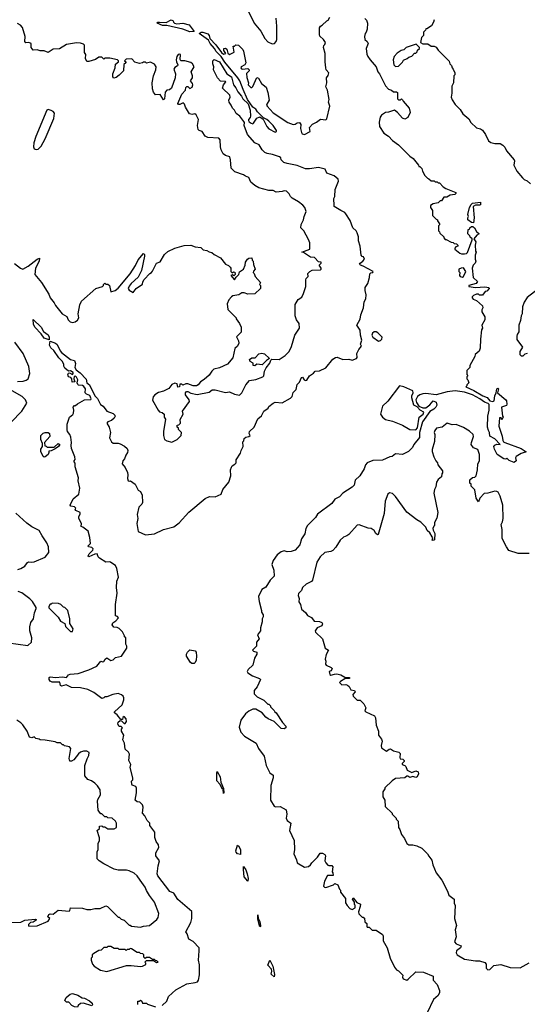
# Model space of a CAD drawing. Extents: x 2386423 to 2568864, y 578392 to 761999.
# Tile 165 of 256: x 2466574 to 2471586, y 646988 to 656710. Entities that reach past the tile are written whole.
import ezdxf

# ---------------------------------------------------------------- set-up
doc = ezdxf.new("R2010")
doc.units = 0

msp = doc.modelspace()

# ---------------------------------------------------------------- linework, layer by layer
at = {"layer": '0CON05XD'}
for points in [[(2468800, 656855), (2468890, 656675), (2468953.3, 656595), (2468995, 656522.5), (2469025, 656492.5), (2469065, 656472.5), (2469090, 656475), (2469107, 656493), (2469112.5, 656515), (2469113.3, 656645), (2469106.7, 656725)], [(2468255, 656591.1), (2468185, 656617.1), (2468025, 656653.9), (2467985, 656653.8), (2467931.2, 656675), (2467936.1, 656683.9), (2467953.3, 656686.7), (2468018.7, 656681.3), (2468068.3, 656708.3), (2468089.3, 656699.3), (2468092.5, 656685), (2468102.5, 656675), (2468125, 656667.5), (2468185, 656674.4), (2468247.9, 656657.9), (2468295, 656593.8), (2468255, 656591.1)], [(2468815, 656137.5), (2468832.5, 656085), (2468830, 656065), (2468855, 656040), (2468865, 656040), (2468875, 656050), (2468915, 656140), (2468933, 656133), (2468959.7, 656079.7), (2469006.7, 656045), (2469025, 655990), (2469038, 655915), (2469012.5, 655875), (2469010, 655865), (2469016.7, 655855), (2469075, 655790), (2469222.5, 655695), (2469275, 655676.2), (2469295, 655676.7), (2469315, 655690), (2469335, 655693.3), (2469348.8, 655675), (2469346, 655635), (2469355, 655597.5), (2469364.2, 655584.2), (2469385, 655575.8), (2469443.3, 655605), (2469436.7, 655645), (2469465, 655676.7), (2469505, 655696.7), (2469543.6, 655726.4), (2469595, 655722.5), (2469605, 655730), (2469636.7, 655855), (2469623.3, 655895), (2469628.3, 655921.7), (2469614, 656015), (2469596.1, 656046.1), (2469605.8, 656085), (2469603.8, 656135), (2469620.7, 656159.3), (2469627.5, 656185), (2469600, 656215), (2469595.8, 656235.8), (2469588.8, 656295), (2469588.8, 656375), (2469573.3, 656435), (2469576.7, 656455), (2469587.5, 656465), (2469592.5, 656485), (2469572.5, 656515), (2469538.3, 656548.3), (2469533.3, 656565), (2469535, 656630), (2469545, 656647.5), (2469560, 656655), (2469605, 656700), (2469620, 656705), (2469637.5, 656735)], [(2469983, 656723), (2469997.5, 656705), (2470006.7, 656675), (2470003.3, 656615), (2469993.6, 656586.4), (2469983.3, 656575), (2469976.7, 656545), (2469982.5, 656515), (2470005, 656493.3), (2470014, 656475), (2469996.2, 656425), (2470000.7, 656370.7), (2470010, 656345), (2470032.7, 656312.7), (2470094, 656245), (2470111.2, 656195), (2470127.5, 656175), (2470151.5, 656121.5), (2470187.1, 656057.1), (2470214.4, 656024.4), (2470245, 656013.3), (2470265, 655997.5), (2470295, 655997.5), (2470305, 655990), (2470305, 655930), (2470315, 655920), (2470335, 655920), (2470345, 655930), (2470355, 655920), (2470360, 655905), (2470418.8, 655835), (2470430, 655795), (2470405, 655742.5), (2470375, 655726.7), (2470355, 655736.7), (2470305, 655792.5), (2470275, 655816.7), (2470215, 655796.7), (2470185, 655793.3), (2470145, 655766), (2470132.4, 655747.6), (2470123, 655697), (2470125.8, 655655), (2470170.3, 655590.3), (2470215, 655559.2), (2470255, 655517.5), (2470315.6, 655475.6), (2470425, 655362.5), (2470459.3, 655339.3), (2470510, 655275), (2470515, 655260), (2470525, 655260), (2470545, 655240), (2470550, 655215), (2470573, 655173), (2470600, 655145), (2470615, 655140), (2470635, 655120), (2470665, 655120), (2470675, 655110), (2470695, 655110), (2470705, 655100), (2470718.3, 655098.3), (2470755, 655060), (2470783, 655043), (2470880, 655005), (2470880, 654995), (2470870, 654985), (2470823, 654977), (2470791.7, 654958.3), (2470763, 654957), (2470738.3, 654921.7), (2470725, 654920), (2470705, 654900), (2470655, 654890), (2470630, 654875), (2470630, 654855), (2470650, 654825), (2470650, 654775), (2470685, 654740), (2470700, 654735), (2470700, 654725), (2470720, 654695), (2470720, 654685), (2470710, 654675), (2470710, 654625), (2470720, 654615), (2470721.7, 654601.7), (2470760, 654565), (2470760, 654555), (2470775, 654540), (2470785, 654540), (2470833, 654513), (2470855, 654510), (2470865, 654500), (2470888.3, 654498.3), (2470900, 654485), (2470900, 654475), (2470881.7, 654468.3), (2470870, 654455), (2470870, 654445), (2470920, 654405), (2470935, 654397.5), (2470965, 654397.5), (2470985, 654400), (2470995, 654410), (2471042.5, 654535), (2471040, 654545), (2471021.7, 654561.7), (2471020, 654575), (2471000, 654595), (2471001.7, 654638.3), (2471015, 654640), (2471020, 654655), (2471033.8, 654666.2), (2471047.7, 654667.7), (2471063.8, 654655), (2471085, 654617.5), (2471110, 654595), (2471087, 654583), (2471057.5, 654545), (2471077.5, 654515), (2471070, 654485), (2471073.3, 654425), (2471080, 654415), (2471070, 654385), (2471070, 654345), (2471077.5, 654325), (2471070, 654305), (2471052.5, 654285), (2471042.5, 654255), (2471052.5, 654165), (2471093.3, 654125), (2471082.5, 654105), (2471010, 654085), (2471010, 654075), (2471075, 654064), (2471165, 654071.2), (2471207.5, 654065), (2471210, 654055), (2471185, 654030), (2471170, 654025), (2471145, 653990), (2471115, 653990), (2471105, 654000), (2471085, 654000), (2471053, 653987), (2471040, 653975), (2471040, 653965), (2471050.7, 653950.7), (2471085, 653937.5), (2471143.3, 653885), (2471147.5, 653865), (2471137.5, 653845), (2471137.5, 653825), (2471166.4, 653776.4), (2471166.4, 653746.4), (2471137.5, 653695), (2471142.5, 653665), (2471133.6, 653646.4), (2471123.3, 653555), (2471121.2, 653465), (2471111.7, 653438.3), (2471072.5, 653405), (2471067.5, 653385), (2471020, 653295), (2471020, 653275), (2470990, 653245), (2470990, 653205), (2471000, 653195), (2470990, 653185), (2470990, 653165), (2471000, 653155), (2471010, 653125), (2470990, 653105), (2470990, 653095), (2470980, 653085), (2471058, 653048), (2471146.2, 652995), (2471190.9, 652980.9), (2471215, 652945.8), (2471245, 652941.2), (2471257.5, 652945), (2471264, 652995), (2471280, 653025), (2471284, 653065), (2471295, 653072.5), (2471302.5, 653065), (2471290, 653025), (2471372.5, 652955), (2471380, 652945), (2471382.5, 652915), (2471380, 652900), (2471330, 652885), (2471340, 652795), (2471347.5, 652785), (2471335, 652760), (2471328.3, 652778.3), (2471312.5, 652777.5), (2471306, 652695), (2471338.2, 652598.2), (2471344.6, 652554.6), (2471351.5, 652541.5), (2471364.4, 652534.4), (2471526.4, 652476.4), (2471576, 652444), (2471525, 652427.1), (2471474.5, 652395.5), (2471470.8, 652385), (2471476.7, 652355), (2471455, 652336), (2471407.7, 652357.7), (2471385, 652380), (2471375, 652370), (2471355, 652372.5), (2471288.8, 652415), (2471260.5, 652470.5), (2471256.7, 652495), (2471265, 652507.5), (2471285, 652517.5), (2471317.5, 652515), (2471265, 652572.5), (2471217, 652597), (2471213.8, 652635), (2471201.2, 652655), (2471194, 652685), (2471196.1, 652793.9), (2471208, 652855), (2471208.9, 652908.9), (2471199.8, 652919.8), (2471161.9, 652931.9), (2471118.6, 652965), (2471045.3, 653005.3), (2470965, 653030.6), (2470875, 653045.3), (2470794.3, 653035.7), (2470685, 653006.1), (2470585, 653019.2), (2470555, 653016.9), (2470525, 653005.7), (2470500.4, 652989.6), (2470486.5, 652955), (2470491.1, 652931.1), (2470515.5, 652895.5), (2470555, 652878.8), (2470585, 652877.5), (2470625, 652907.5), (2470655, 652947.5), (2470687.5, 652935), (2470692.5, 652905), (2470682.5, 652885), (2470662.5, 652865), (2470625, 652840), (2470550.4, 652739.6), (2470521.4, 652635), (2470520, 652585), (2470466.2, 652513.8), (2470451.5, 652485), (2470414, 652445), (2470355, 652416), (2470285, 652423.3), (2470251.7, 652398.3), (2470230, 652395), (2470155, 652360.6), (2470062.2, 652357.8), (2470005, 652335.6), (2469988.9, 652315), (2469974.4, 652275), (2469932.5, 652205), (2469885.8, 652164.2), (2469876.4, 652113.6), (2469858, 652095), (2469765.7, 652034.3)], [(2470665, 656710), (2470660, 656685), (2470639.3, 656650.7), (2470595, 656620), (2470585, 656620), (2470580, 656605), (2470560, 656585), (2470560, 656555), (2470540, 656535), (2470530, 656485), (2470555, 656470), (2470605, 656470), (2470635, 656450), (2470665, 656450), (2470685, 656437.5), (2470705, 656410), (2470815, 656300), (2470820, 656275), (2470837, 656257), (2470843, 656233), (2470855, 656220), (2470870, 656185), (2470870, 656165), (2470860, 656155), (2470857.5, 656085), (2470840, 656055), (2470840, 655985), (2470832.5, 655945), (2470845, 655920), (2470873.6, 655873.6), (2470923, 655823), (2470950.7, 655780.7), (2471009.3, 655729.3), (2471027.5, 655695), (2471085, 655643.3), (2471125, 655632.5), (2471145, 655620), (2471174, 655575), (2471202.1, 655512.1), (2471225, 655495.7), (2471265, 655488), (2471316.4, 655486.4), (2471345, 655470), (2471365, 655450), (2471380, 655415), (2471457, 655327), (2471460, 655315), (2471452.5, 655275), (2471483.9, 655213.9), (2471537, 655147), (2471555, 655132.5), (2471585, 655117.5), (2471618.3, 655088.3)], [(2468556.2, 655455), (2468553, 655523), (2468539.3, 655539.3), (2468430, 655545), (2468405, 655560), (2468376.4, 655606.4), (2468345, 655616.7), (2468336.7, 655625), (2468328.8, 655665), (2468340, 655725), (2468315, 655770), (2468301.7, 655781.7), (2468275, 655772.5), (2468250.7, 655780.7), (2468210, 655845), (2468200, 655875), (2468187.5, 655887.5), (2468155, 655872.5), (2468143, 655873), (2468133.6, 655883.6), (2468173.3, 655975), (2468210, 656015), (2468215, 656040), (2468225, 656050), (2468235, 656050), (2468255, 656030), (2468276.7, 656045), (2468282.5, 656065), (2468279.3, 656079.3), (2468260, 656105), (2468280, 656135), (2468280, 656155), (2468267.5, 656195), (2468297.5, 656245), (2468280, 656275), (2468265, 656287.5), (2468205, 656303.3), (2468165, 656302.5), (2468158.3, 656318.3), (2468161.2, 656365), (2468149.4, 656369.4), (2468138, 656365), (2468124.7, 656345), (2468117.3, 656315), (2468120.6, 656295), (2468136.7, 656265), (2468132.5, 656255), (2468105, 656239.2), (2468095, 656220), (2468113.3, 656175), (2468110, 656135), (2468073.3, 656035), (2468053.6, 656016.4), (2468025, 656012.5), (2468010, 655995), (2468005, 655930), (2467995, 655920), (2467961.7, 655971.7), (2467915, 655967.5), (2467893.2, 655993.2), (2467883.9, 656026.1), (2467882, 656085), (2467896.2, 656155), (2467917.5, 656215), (2467920, 656245), (2467905, 656270), (2467865, 656290), (2467825, 656280), (2467815, 656290), (2467795, 656290), (2467787, 656283), (2467755, 656277.5), (2467711.7, 656291.7), (2467681.7, 656321.7), (2467625, 656320), (2467610, 656305), (2467620, 656295), (2467620, 656285), (2467603, 656267), (2467597.5, 656205), (2467556.4, 656163.6), (2467525, 656140), (2467503, 656133), (2467492.5, 656145), (2467493.3, 656175), (2467517.5, 656235), (2467518.3, 656271.7), (2467550, 656295), (2467550, 656305), (2467540, 656315), (2467465, 656330), (2467415, 656330), (2467405, 656320), (2467385, 656340), (2467355, 656340), (2467321.7, 656318.3), (2467255, 656296.7), (2467235, 656297.5), (2467223.3, 656325), (2467227.5, 656365), (2467212.5, 656385), (2467212.5, 656457.5), (2467205, 656468.8), (2467175, 656478), (2467135, 656480), (2467035, 656463.3), (2466965, 656423.3), (2466905, 656420), (2466855, 656387.5), (2466815, 656402.5), (2466777, 656403), (2466745, 656412.5), (2466705, 656410), (2466687.5, 656435), (2466687.5, 656475), (2466665, 656483.3), (2466635, 656480), (2466623, 656493), (2466626.7, 656545), (2466601.7, 656631.7), (2466582.5, 656655), (2466551.2, 656671.2)], [(2467672.5, 649355), (2467650, 649395), (2467656.4, 649456.4), (2467646.4, 649476.4), (2467616.4, 649506.4), (2467607, 649567), (2467590.7, 649600.7), (2467602.5, 649645), (2467580, 649685), (2467580, 649705), (2467587.5, 649717.5), (2467575, 649730), (2467555, 649730), (2467543.3, 649755), (2467547.5, 649775), (2467565, 649790), (2467578.3, 649788.3), (2467605, 649760), (2467615, 649760), (2467629.3, 649780.7), (2467626.4, 649806.4), (2467605, 649830), (2467591.7, 649818.3), (2467588.3, 649801.7), (2467571.7, 649801.7), (2467537.5, 649845), (2467510, 649865), (2467510, 649875), (2467586.7, 649945), (2467602.5, 649995), (2467602.5, 650015), (2467595, 650030), (2467580, 650045), (2467545, 650056.7), (2467493.6, 650046.4), (2467435, 650022.5), (2467415, 650022.5), (2467405, 650012.5), (2467385, 650007.5), (2467307, 650067), (2467245, 650097.5), (2467173.9, 650113.9), (2467085, 650116.7), (2467033, 650143), (2466985, 650130), (2466977.5, 650135), (2466970, 650170), (2466895, 650167.5), (2466875, 650177.5), (2466864, 650194), (2466864, 650215), (2466875, 650221.4), (2466925.8, 650215.8), (2466995, 650220.6), (2467035, 650213.3), (2467055, 650240), (2467072, 650248), (2467150, 650255), (2467255, 650290), (2467335, 650326.7), (2467375, 650377.5), (2467395, 650370), (2467405, 650372.5), (2467417.5, 650395), (2467435, 650410), (2467475, 650382.5), (2467495, 650390), (2467518.3, 650411.7), (2467580, 650425), (2467630, 650505), (2467630, 650525), (2467620, 650545), (2467620, 650605), (2467610, 650615), (2467610, 650625), (2467587.5, 650665), (2467555, 650697.5), (2467537, 650707), (2467501.7, 650711.7), (2467487.5, 650735), (2467493.3, 650755), (2467522.5, 650775), (2467550, 650805), (2467538.3, 650818.3), (2467520, 650825), (2467521.2, 650935), (2467536.4, 651046.4), (2467528, 651105), (2467533.3, 651165), (2467549.2, 651205), (2467532.3, 651292.3), (2467519.3, 651319.3), (2467475, 651351.2), (2467465, 651356), (2467423.4, 651353.4), (2467362.1, 651392.1), (2467350, 651405), (2467340, 651435), (2467315, 651431.2), (2467255, 651407.5), (2467251.2, 651415), (2467260, 651435), (2467296.8, 651473.2), (2467300, 651485), (2467285, 651500), (2467253.3, 651505), (2467250, 651515), (2467273, 651537), (2467266, 651596), (2467249.3, 651659.3), (2467198.3, 651698.3), (2467180, 651705), (2467182.5, 651735), (2467157.5, 651785), (2467157.5, 651805), (2467171.7, 651828.3), (2467170, 651845), (2467127.5, 651865), (2467120, 651875), (2467127, 651887), (2467115, 651900), (2467080, 651905), (2467072.5, 651915), (2467102.7, 651977.3), (2467156.7, 652025), (2467167.5, 652085), (2467152, 652155), (2467153.8, 652185), (2467120, 652295), (2467121.7, 652331.7), (2467110, 652345), (2467110, 652355), (2467121.7, 652368.3), (2467118.8, 652395), (2467084.2, 652475), (2467080.8, 652505), (2467086, 652535), (2467078.3, 652588.3), (2467070, 652615), (2467046.7, 652645), (2467041.7, 652661.7), (2467043.6, 652716.4), (2467063.9, 652786.1), (2467099.3, 652810.7), (2467106.4, 652823.6), (2467107.5, 652855), (2467100, 652885), (2467115, 652900), (2467125, 652900), (2467143, 652917), (2467215, 652957.5), (2467275, 652960), (2467280, 652965), (2467265, 653000), (2467232.5, 653012.5), (2467221.2, 653025), (2467222.2, 653065), (2467208.4, 653088.4), (2467195, 653098.5), (2467155, 653100), (2467147.5, 653107.5), (2467142.5, 653125), (2467149.2, 653155), (2467135, 653178.8), (2467125, 653190), (2467111.7, 653188.3), (2467107.5, 653165), (2467117, 653133), (2467091.7, 653131.7), (2467090, 653165), (2467077, 653177), (2467055, 653182.5), (2467050, 653205), (2467055, 653220), (2467065, 653222.5), (2467095, 653207.5), (2467102.5, 653215), (2467100, 653225), (2467075, 653242.5), (2467055, 653240), (2467020.7, 653270.7), (2467008.3, 653288.3), (2467010, 653305), (2466996, 653335), (2466960.8, 653370.8), (2466911.2, 653445), (2466880.7, 653470.7), (2466868.6, 653495), (2466873, 653537), (2466927.5, 653517.5), (2466942.6, 653502.6), (2466971.8, 653441.8), (2466987.1, 653425), (2467075, 653355.8), (2467114.1, 653344.1), (2467124.4, 653315), (2467119.4, 653275), (2467131.8, 653251.8), (2467172.2, 653222.2), (2467229.2, 653159.2), (2467236.7, 653125), (2467263.6, 653103.6), (2467314.3, 652994.3), (2467340.6, 652970.6), (2467371.7, 652911.7), (2467397.5, 652895), (2467433.9, 652843.9), (2467495, 652820), (2467512.5, 652805), (2467517.5, 652795), (2467507.5, 652775), (2467478.8, 652751.2), (2467442.4, 652737.6), (2467435, 652727.5), (2467456.1, 652686.1), (2467470, 652635), (2467461.7, 652581.7), (2467480.7, 652540.7), (2467495, 652530), (2467545, 652530), (2467565, 652523.3), (2467609.8, 652499.8), (2467635.6, 652475), (2467641.5, 652455), (2467636.5, 652435), (2467620, 652410), (2467607.5, 652372.5), (2467593.3, 652355), (2467586.7, 652325), (2467615, 652286.7), (2467638, 652238), (2467642.5, 652215), (2467638.3, 652178.3), (2467645, 652157.5), (2467655, 652152.5), (2467667, 652157), (2467713, 652123), (2467742.5, 652065), (2467765, 652050), (2467782.5, 652015), (2467787, 651943), (2467780, 651925), (2467750, 651895), (2467734.4, 651825), (2467740.8, 651785), (2467728.6, 651735), (2467742.5, 651655), (2467815, 651623.8), (2467905, 651632.5), (2467995, 651677.5), (2468095, 651702.5), (2468149.3, 651740.7), (2468242.3, 651847.7), (2468406.4, 651983.6), (2468447, 652003), (2468505, 652000), (2468564, 652026), (2468579.3, 652070.7), (2468640, 652145), (2468657.5, 652205), (2468656.7, 652265), (2468665, 652290), (2468672.5, 652305), (2468699.3, 652320.7), (2468710, 652335), (2468710, 652365), (2468755, 652430), (2468760, 652455), (2468780, 652495), (2468778.3, 652541.7), (2468787, 652553), (2468790, 652575), (2468805, 652587.5), (2468837, 652593), (2468850, 652605), (2468840, 652625), (2468842.5, 652645), (2468890, 652685), (2468925, 652770), (2468960, 652800), (2468984.1, 652845.9), (2469026.4, 652873.6), (2469035, 652890), (2469075, 652922.5), (2469095, 652932.5), (2469165, 652926.7), (2469248.3, 652971.7), (2469265, 652990), (2469275, 653030), (2469305, 653060), (2469313, 653107), (2469335, 653130), (2469355, 653177.5), (2469365, 653180), (2469383, 653153), (2469395, 653147.5), (2469408.3, 653151.7), (2469436.1, 653193.9), (2469475, 653220), (2469490.7, 653239.3), (2469535, 653243.3), (2469595, 653272.5), (2469665, 653357.5), (2469692.5, 653375), (2469707.7, 653377.7), (2469763.6, 653353.6), (2469825, 653356.7), (2469855, 653347.5), (2469900, 653365), (2469907, 653373), (2469902.5, 653415), (2469922.5, 653455), (2469950, 653485), (2469937.5, 653505), (2469953.3, 653545), (2469940, 653595), (2469936.7, 653645), (2469902.5, 653695), (2469936.4, 653753.6), (2469943.3, 653795), (2469970, 653865), (2469976.2, 653925), (2469991.4, 653955), (2469994.3, 653994.3), (2469983.3, 654035), (2469984.3, 654065), (2470010, 654105), (2470027.5, 654165), (2470030.5, 654199.5), (2470040.5, 654209.5), (2470060, 654215), (2470062.5, 654225), (2469965, 654277.5), (2469940, 654285), (2469930, 654295), (2469935, 654306.2), (2469962.5, 654325), (2469977.5, 654345), (2469968.3, 654368.3), (2469955, 654370), (2469943.9, 654383.9), (2469936, 654475), (2469920, 654525), (2469919.2, 654565), (2469907.5, 654605), (2469896, 654625), (2469864.5, 654654.5), (2469837.4, 654727.4), (2469794.3, 654794.3), (2469785, 654806), (2469745, 654826), (2469680, 654865), (2469677.5, 654875), (2469676.7, 654945), (2469683.8, 654965), (2469687, 655033), (2469722.5, 655115), (2469717.5, 655135), (2469678.3, 655168.3), (2469607.5, 655195), (2469590, 655235), (2469525, 655250), (2469435, 655236), (2469395, 655238), (2469315, 655270), (2469215, 655289.2), (2469181.3, 655301.3), (2469156.7, 655325), (2469152.5, 655345), (2469137.5, 655355), (2469069.2, 655379.2), (2469018.3, 655388.3), (2468995, 655400), (2468967.5, 655425), (2468936.7, 655475), (2468893.8, 655495), (2468821.4, 655575), (2468790, 655665), (2468792.5, 655695), (2468787.5, 655705), (2468747.7, 655757.7), (2468712.7, 655782.7), (2468695.8, 655815.8), (2468673.3, 655835), (2468663.3, 655865), (2468642.5, 655895), (2468640, 655915), (2468653.3, 655945), (2468650, 655965), (2468577.5, 656035), (2468587.5, 656065), (2468610, 656095), (2468605, 656100), (2468555, 656102.5), (2468526.2, 656136.2), (2468486.7, 656215), (2468490, 656245), (2468480, 656275), (2468480, 656305), (2468495, 656317.5), (2468548, 656295), (2468617.5, 656175), (2468665.6, 656145.6), (2468683.3, 656065), (2468708.3, 656038.3), (2468727.7, 655997.7), (2468763.3, 655955), (2468777.7, 655927.7), (2468828, 655878), (2468848.8, 655815), (2468852.5, 655757.5), (2468850, 655745), (2468832.5, 655725), (2468832.5, 655715), (2468840.7, 655700.7), (2468858.3, 655688.3), (2468875, 655682.5), (2468883, 655687), (2468914.1, 655735.9), (2468945, 655750), (2468976.4, 655726.4), (2469013.9, 655653.9), (2469035, 655632.5), (2469095, 655600), (2469110, 655605), (2469108.8, 655615), (2469075.5, 655665), (2469035, 655707.1), (2469015, 655725.6), (2468981.7, 655741.7), (2468920.9, 655800.9), (2468905, 655825.6), (2468876.9, 655846.9), (2468822, 655922), (2468779.5, 656020.5), (2468746.8, 656105), (2468726.7, 656136.7), (2468599.1, 656289.1), (2468562.5, 656345), (2468514.7, 656394.7), (2468496, 656426), (2468454.2, 656474.2), (2468437.8, 656507.8), (2468346.7, 656575), (2468365, 656586), (2468382.7, 656587.3), (2468431.8, 656571.8), (2468443.8, 656553.8), (2468452.5, 656522.5), (2468510.3, 656460.3), (2468565, 656386), (2468585, 656370.8), (2468607.5, 656375), (2468590, 656405), (2468590, 656425), (2468605, 656427.5), (2468619.3, 656419.3), (2468628.3, 656378.3), (2468645, 656367.5), (2468691.7, 656388.3), (2468681.7, 656448.3), (2468695, 656450), (2468708.3, 656461.7), (2468735, 656457.5), (2468777.5, 656415), (2468785, 656400), (2468806.7, 656285), (2468796.4, 656263.6), (2468760, 656245), (2468757.5, 656235), (2468762.5, 656225), (2468775, 656220), (2468825, 656227.5), (2468840, 656215), (2468840, 656205), (2468812, 656178), (2468815, 656137.5)], [(2470285, 656247.5), (2470315, 656252.5), (2470355, 656290), (2470365, 656310), (2470400, 656325), (2470415, 656340), (2470445, 656350), (2470471.7, 656378.3), (2470485, 656380), (2470498.3, 656391.7), (2470501.7, 656408.3), (2470520, 656425), (2470520, 656435), (2470488.3, 656468.3), (2470390, 656435), (2470367, 656413), (2470340, 656405), (2470300.7, 656379.3), (2470272.5, 656345), (2470260, 656315), (2470267.5, 656265), (2470285, 656247.5)], [(2466735, 655428.8), (2466755, 655431.2), (2466785, 655462.5), (2466824.5, 655535), (2466910.8, 655735), (2466916.4, 655786.4), (2466904.5, 655804.5), (2466885, 655814.3), (2466855, 655822), (2466842.3, 655817.7), (2466732.9, 655555), (2466714.6, 655495.4), (2466709.2, 655455), (2466717.5, 655435), (2466735, 655428.8)], [(2466522.9, 654302.9), (2466581.2, 654255), (2466605, 654246), (2466658, 654275), (2466745, 654345.7), (2466770, 654355), (2466765, 654326.7), (2466730, 654255), (2466724.1, 654194.1), (2466790, 654115), (2466860.7, 654000.7), (2466873.3, 653965), (2466913.6, 653913.6), (2466926.4, 653886.4), (2466992.5, 653805), (2467039.3, 653779.3), (2467052.5, 653745), (2467071.2, 653725), (2467095, 653719.2), (2467120, 653725), (2467145, 653743.3), (2467156.7, 653765), (2467150, 653805), (2467167.5, 653895), (2467185, 653930), (2467323.9, 654056.1), (2467390, 654075), (2467400, 654085), (2467400, 654095), (2467415, 654107.5), (2467425, 654100), (2467445, 654100), (2467460, 654085), (2467474, 654024), (2467515, 654036), (2467545, 654057.5), (2467665, 654199.2), (2467718.6, 654281.4), (2467745, 654338.8), (2467795, 654400), (2467805, 654390), (2467805.8, 654375), (2467776.7, 654235), (2467742.5, 654167.5), (2467675, 654103.8), (2467655, 654078.8), (2467645.8, 654055), (2467655, 654038.8), (2467695, 654017.5), (2467723.6, 654056.4), (2467785, 654100), (2467788.3, 654121.7), (2467802.5, 654145), (2467860, 654205), (2467875, 654212.5), (2467885, 654227.5), (2467924, 654305), (2467961.2, 654318.8), (2468005, 654392.5), (2468035, 654422.5), (2468105, 654452.5), (2468198.3, 654481.7), (2468265, 654482.5), (2468305, 654467.5), (2468361.7, 654461.7), (2468385, 654437.5), (2468421.7, 654431.7), (2468445, 654417.5), (2468471.7, 654411.7), (2468495, 654390), (2468555, 654360), (2468607, 654297), (2468635, 654282.5), (2468652.5, 654265), (2468660, 654255), (2468660, 654225), (2468671.7, 654211.7), (2468685, 654220), (2468698.3, 654218.3), (2468700, 654195), (2468688.3, 654181.7), (2468675, 654190), (2468660, 654185), (2468695, 654140), (2468711.7, 654168.3), (2468737.5, 654195), (2468745, 654220), (2468783.3, 654246.7), (2468800, 654285), (2468804.1, 654315.9), (2468823.3, 654345), (2468835, 654356.7), (2468865, 654360), (2468870, 654335), (2468880, 654325), (2468883, 654293), (2468900, 654245), (2468881.7, 654228.3), (2468880, 654215), (2468890, 654205), (2468900, 654175), (2468950, 654115), (2468942.5, 654095), (2468950, 654085), (2468950, 654055), (2468897, 654003), (2468825, 654000), (2468791.7, 654011.7), (2468768.3, 654011.7), (2468737, 653993), (2468678.3, 653981.7), (2468665, 653972.5), (2468637.5, 653945), (2468623.3, 653905), (2468628.3, 653848.3), (2468647, 653827), (2468710, 653765), (2468710, 653755), (2468745, 653710), (2468760, 653675), (2468760, 653625), (2468713, 653577), (2468735, 653540), (2468736.7, 653515), (2468723.6, 653486.4), (2468698.3, 653461.7), (2468677.7, 653372.3), (2468625, 653307.5), (2468546.4, 653273.6), (2468489.3, 653260.7), (2468469.3, 653240.7), (2468445, 653200), (2468393.6, 653156.4), (2468357.5, 653135), (2468336.4, 653103.6), (2468320, 653095), (2468285, 653093.3), (2468233, 653113), (2468215, 653113.3), (2468185, 653102.5), (2468175, 653110), (2468155, 653110), (2468150, 653085), (2468135, 653080), (2468130, 653115), (2468105, 653120), (2468075, 653107.5), (2468045, 653067.5), (2467995, 653042.5), (2467945, 653030), (2467907.5, 653005), (2467890, 652985), (2467883.6, 652953.6), (2467940, 652855), (2467955, 652837.5), (2467981.7, 652831.7), (2468000, 652815), (2468000, 652785), (2468012.5, 652765), (2467993.8, 652645), (2467993.3, 652605), (2468004.1, 652564.1), (2468025, 652550), (2468075, 652540), (2468130, 652565), (2468143, 652577), (2468167, 652603), (2468170, 652635), (2468140, 652665), (2468140, 652675), (2468130, 652685), (2468130, 652705), (2468145, 652710), (2468160, 652725), (2468158.3, 652761.7), (2468187.5, 652815), (2468180, 652845), (2468249.3, 652940.7), (2468246.1, 652956.1), (2468210, 653005), (2468210, 653025), (2468221.7, 653038.3), (2468235, 653040), (2468263, 653023), (2468325, 653010), (2468445, 653033.3), (2468475, 653053.8), (2468505, 653056.7), (2468605, 653030), (2468645, 653036.7), (2468695, 653012.5), (2468745, 653002.5), (2468766.1, 653023.9), (2468806.4, 653103.6), (2468843.9, 653146.1), (2468905, 653158.8), (2468975, 653182.5), (2468983.3, 653195), (2468989.3, 653240.7), (2469006.4, 653273.6), (2469045, 653317.5), (2469052.5, 653347.5), (2469062.5, 653357.5), (2469137, 653353), (2469195, 653393.3), (2469235, 653432.5), (2469257.3, 653482.7), (2469290, 653595), (2469337.5, 653665), (2469331.7, 653711.7), (2469307.5, 653745), (2469292.5, 653785), (2469293.6, 653896.4), (2469323.3, 653946.7), (2469359.3, 653970.7), (2469377.5, 654005), (2469397.5, 654075), (2469398.3, 654141.7), (2469402.5, 654155), (2469422.5, 654175), (2469420, 654205), (2469440, 654225), (2469463, 654237), (2469545, 654240), (2469550, 654245), (2469550, 654255), (2469530, 654285), (2469550, 654305), (2469550, 654315), (2469525, 654317.5), (2469485, 654362.5), (2469445, 654366.2), (2469375, 654412.5), (2469360, 654415), (2469437.5, 654445), (2469437.5, 654505), (2469425, 654540), (2469380, 654625), (2469350, 654655), (2469353, 654687), (2469377.5, 654735), (2469382.5, 654765), (2469402.5, 654815), (2469390, 654855), (2469369.3, 654879.3), (2469325, 654912.5), (2469265, 654947.5), (2469247.5, 654965), (2469235, 654990), (2469207, 655017), (2469185, 655020), (2469165, 655012.5), (2469105, 655007.5), (2469075, 655022.5), (2469035, 655023.8), (2468935, 655050), (2468895, 655072.5), (2468857, 655107), (2468835, 655152.5), (2468803.3, 655163.3), (2468785, 655177.5), (2468697, 655207), (2468662.5, 655245), (2468656.1, 655326.1), (2468647.5, 655355), (2468605, 655370), (2468582.5, 655385), (2468562.5, 655425), (2468556.2, 655455)], [(2471055, 654703.3), (2471035, 654707.5), (2471000, 654735), (2471000, 654755), (2471006.7, 654765), (2471000, 654785), (2471016.7, 654855), (2471030, 654885), (2471045, 654898.8), (2471125, 654907.5), (2471125, 654882.5), (2471115, 654877.5), (2471075, 654878.8), (2471052.5, 654865), (2471060, 654755), (2471055, 654703.3)], [(2470945, 654168), (2470955, 654173.8), (2470978, 654225), (2470955, 654260), (2470933, 654257), (2470910, 654245), (2470910, 654225), (2470920, 654215), (2470917.5, 654185), (2470922.5, 654175), (2470945, 654168)], [(2471700, 654055), (2471585, 653966.7), (2471555, 653920.8), (2471537.5, 653875), (2471534.4, 653805.6), (2471524.3, 653785), (2471519.7, 653740.3), (2471502, 653695), (2471503, 653627), (2471485, 653600), (2471482.5, 653585), (2471483, 653553), (2471537.5, 653475), (2471512.5, 653435), (2471513, 653403), (2471525, 653390), (2471545, 653390), (2471565, 653410), (2471586.7, 653416.7)], [(2466865, 653550), (2466815, 653565.8), (2466785, 653608.8), (2466723.5, 653673.5), (2466709.4, 653705), (2466705, 653750), (2466785.7, 653675), (2466809.7, 653629.7), (2466855, 653598), (2466864.3, 653575), (2466865, 653550)], [(2470115, 653536.7), (2470135, 653543.8), (2470150, 653555), (2470151.2, 653575), (2470109.3, 653619.3), (2470095, 653626.7), (2470075, 653626.7), (2470056.1, 653613.9), (2470051.2, 653595), (2470060, 653575), (2470115, 653536.7)], [(2466553, 653137), (2466609.3, 653140.7), (2466638.3, 653151.7), (2466657.5, 653165), (2466673.3, 653215), (2466663.3, 653285), (2466606.7, 653415), (2466525.9, 653525.9)], [(2468895, 653292.5), (2468880, 653295), (2468878.3, 653318.3), (2468850, 653335), (2468842.5, 653355), (2468865, 653372.5), (2468898.3, 653371.7), (2468935, 653410), (2468965, 653416.2), (2468991.7, 653411.7), (2469040, 653365), (2469010, 653345), (2468967, 653303), (2468915, 653310), (2468895, 653292.5)], [(2466490, 652735), (2466596.1, 652843.9), (2466642.5, 652925), (2466632.5, 652955), (2466597.7, 652987.7), (2466500, 653045)], [(2470485, 652661.4), (2470501.4, 652678.6), (2470516.7, 652785), (2470556.2, 652815), (2470563.3, 652835), (2470528, 652855), (2470497.7, 652887.7), (2470466.2, 652905), (2470444.2, 652975), (2470446.2, 652995), (2470460, 653025), (2470455.9, 653045.9), (2470366.7, 653085), (2470325, 653096), (2470207.1, 652942.9), (2470157.3, 652895), (2470136, 652815), (2470155.7, 652785), (2470185, 652762.9), (2470255, 652746.6), (2470355, 652707.2), (2470425, 652664.6), (2470485, 652661.4)], [(2471605, 651440), (2471495, 651440), (2471405, 651470), (2471380, 651505), (2471338.3, 651588.3), (2471336.7, 651675), (2471326.2, 651725), (2471342.5, 651752.5), (2471348.8, 651785), (2471344, 651915), (2471318.8, 652005), (2471297.5, 652045), (2471285, 652052.5), (2471265, 652053.3), (2471196.4, 652033.6), (2471158.3, 652031.7), (2471117.5, 651985), (2471105, 651950), (2471082.5, 651985), (2471067, 652067), (2471030, 652105), (2471030, 652125), (2471020, 652135), (2471020, 652165), (2471045, 652190), (2471067, 652193), (2471080, 652205), (2471095.6, 652265), (2471096.7, 652325), (2471113.2, 652355), (2471115.3, 652415), (2471098.8, 652465), (2471053.9, 652483.9), (2471032.5, 652515), (2471033.3, 652535), (2471056.2, 652595), (2471050, 652615), (2471015, 652646.2), (2470955, 652683.3), (2470885, 652713.3), (2470845, 652710), (2470795, 652726.7), (2470745, 652687.5), (2470690, 652675), (2470672.5, 652655), (2470667.5, 652635), (2470672.5, 652615), (2470670, 652545), (2470647.5, 652465), (2470647.5, 652445), (2470662.5, 652395), (2470683, 652353), (2470700, 652335), (2470703, 652313), (2470750, 652255), (2470750, 652235), (2470743, 652227), (2470737.5, 652195), (2470705, 652170), (2470690, 652145), (2470681.7, 652098.3), (2470668.3, 652071.7), (2470662.5, 652035), (2470702.5, 651845), (2470691.7, 651788.3), (2470670, 651745), (2470670, 651715), (2470661.7, 651708.3), (2470653.3, 651685), (2470655, 651670), (2470673.3, 651635), (2470670, 651575), (2470655, 651567.5), (2470645, 651570), (2470652.5, 651595), (2470647.5, 651605), (2470623.9, 651643.9), (2470595.8, 651665.8), (2470585, 651697.5), (2470555, 651730), (2470535, 651750), (2470495, 651772.5), (2470397, 651847), (2470285, 652002.5), (2470255, 652032.5), (2470225, 652037.5), (2470210, 652025), (2470183.6, 651956.4), (2470172.5, 651835), (2470113, 651627), (2470105, 651623.8), (2470088.8, 651635), (2470073.8, 651665), (2470045, 651686.7), (2470015, 651690), (2469925, 651722.5), (2469905, 651720), (2469825, 651627.5), (2469805, 651613.3), (2469769.3, 651600.7), (2469738.3, 651571.7), (2469695, 651502.5), (2469665, 651470), (2469645, 651460), (2469585, 651450), (2469540, 651405), (2469507.7, 651352.3), (2469464.2, 651175.8), (2469455, 651163.3), (2469403.9, 651136.1), (2469366.2, 651103.8), (2469356.7, 651075), (2469326.2, 651045), (2469324, 651025), (2469333.6, 650993.6), (2469330.7, 650960.7), (2469347, 650937), (2469355, 650890), (2469396.4, 650856.4), (2469417, 650827), (2469455.7, 650805.7), (2469481.7, 650771.7), (2469535, 650768.8), (2469556.4, 650756.4), (2469562.5, 650745), (2469556.7, 650725), (2469512.5, 650705), (2469490, 650675), (2469493.6, 650663.6), (2469562.5, 650595), (2469590, 650505), (2469622.5, 650485), (2469598.3, 650441.7), (2469590, 650395), (2469597.5, 650375), (2469592.5, 650345), (2469600, 650335), (2469650, 650315), (2469657.5, 650305), (2469648.3, 650281.7), (2469630, 650275), (2469637.5, 650245), (2469645, 650237.5), (2469680.7, 650249.3), (2469705, 650250), (2469745, 650240.8), (2469785, 650218.8), (2469830, 650215), (2469830, 650205), (2469785, 650200), (2469740, 650175), (2469732.5, 650165), (2469753.3, 650143.3), (2469795, 650146.7), (2469810.7, 650140.7), (2469827.5, 650125), (2469841.7, 650091.7), (2469880, 650085), (2469887, 650073), (2469861.7, 650048.3), (2469865, 650030), (2469905, 649990), (2469935, 649990), (2469972.5, 649955), (2469990, 649915), (2469980, 649885), (2469990, 649875), (2470077.5, 649835), (2470087.5, 649815), (2470093.3, 649745), (2470117.5, 649685), (2470116.7, 649645), (2470147.5, 649605), (2470153.8, 649585), (2470143, 649543), (2470145, 649520), (2470195, 649487.5), (2470222.3, 649507.7), (2470235, 649510), (2470265, 649490), (2470318.3, 649478.3), (2470330, 649465), (2470326.7, 649425), (2470331.7, 649411.7), (2470357.7, 649407.7), (2470370, 649395), (2470370, 649385), (2470350, 649365), (2470350, 649355), (2470375, 649347.5), (2470386.4, 649336.4), (2470400.7, 649300.7), (2470445, 649276.7), (2470485, 649292.5), (2470507.5, 649285), (2470512.5, 649265), (2470496.7, 649235), (2470485, 649227.5), (2470455, 649236.7), (2470425, 649226.7), (2470405, 649240), (2470395, 649240), (2470376.4, 649223.6), (2470285, 649217.5), (2470250, 649195), (2470180, 649125), (2470180, 649115), (2470160, 649085), (2470160, 649035), (2470180, 649005), (2470181.7, 648941.7), (2470250, 648875), (2470250, 648865), (2470290, 648825), (2470290, 648815), (2470310, 648795), (2470313.3, 648735), (2470326.7, 648715), (2470343.3, 648665), (2470373.6, 648623.6), (2470397.5, 648575), (2470415, 648562.5), (2470455, 648562.5), (2470495, 648552.5), (2470545, 648530), (2470600, 648475), (2470615, 648450), (2470641.7, 648411.7), (2470652.5, 648365), (2470687.5, 648285), (2470742.5, 648215), (2470797.5, 648105), (2470810, 648065), (2470862.5, 648025), (2470863.3, 647985), (2470872.5, 647965), (2470867.5, 647835), (2470887.5, 647765), (2470873, 647723), (2470882.5, 647655), (2470867.5, 647605), (2470885, 647586.7), (2470933.3, 647565), (2470926.2, 647545), (2470886.7, 647515), (2470882.5, 647495), (2470892.5, 647475), (2470965, 647433.3), (2471075, 647417.5), (2471115, 647417.5), (2471165, 647400), (2471180, 647385), (2471180, 647345), (2471195, 647330), (2471217, 647333), (2471255, 647370), (2471325, 647380), (2471415, 647352.5), (2471515, 647347.5), (2471605, 647397.5)], [(2466815, 652390), (2466805, 652397.5), (2466782, 652445), (2466780.7, 652469.3), (2466800, 652495), (2466800, 652525), (2466783.6, 652563.6), (2466781.2, 652605), (2466805, 652626), (2466825, 652633.3), (2466855, 652632.5), (2466867.5, 652625), (2466870, 652595), (2466820, 652535), (2466821.7, 652501.7), (2466835, 652500), (2466845, 652490), (2466915, 652490), (2466953.8, 652526.2), (2466970, 652515), (2466956.7, 652495), (2466925, 652473.3), (2466885, 652452.5), (2466861.7, 652448.3), (2466862.5, 652435), (2466853.3, 652415), (2466825, 652393.3), (2466815, 652390)], [(2469765.7, 652034.3), (2469731.8, 651998.2), (2469685.5, 651975), (2469655, 651934.3), (2469515, 651827.5), (2469495.8, 651795), (2469416.2, 651715), (2469400, 651685), (2469387.9, 651632.1), (2469356.7, 651585), (2469340, 651525), (2469295, 651472.5), (2469255, 651457.5), (2469215, 651456.7), (2469185, 651466.2), (2469155, 651456), (2469114.3, 651425), (2469075, 651368.8), (2469061.7, 651331.7), (2469082, 651275), (2469086.7, 651215), (2469047.5, 651175), (2469005, 651106.2), (2468965, 651082.5), (2468932.5, 651015), (2468937.5, 650965), (2468962.5, 650875), (2468960.7, 650860.7), (2468976.2, 650835), (2468976.7, 650815), (2468967.5, 650795), (2468966.7, 650765), (2468950, 650705), (2468950, 650675), (2468923.3, 650635), (2468937.5, 650595), (2468911.2, 650565), (2468912.5, 650535), (2468912.5, 650525), (2468873.3, 650483.3), (2468883.3, 650473.3), (2468915, 650466.2), (2468916.7, 650445), (2468892.7, 650407.3), (2468874.6, 650335.4), (2468830, 650295), (2468821.2, 650275), (2468825, 650262.5), (2468871.7, 650231.7), (2468940, 650205), (2468950, 650195), (2468917, 650123), (2468890, 650085), (2468890, 650055), (2468920, 650025), (2468985, 649990), (2469025, 649950), (2469035, 649950), (2469050, 649935), (2469050, 649925), (2469085, 649890), (2469092.5, 649875), (2469106.4, 649866.4), (2469169.3, 649769.3), (2469202.5, 649735), (2469201.7, 649718.3), (2469185, 649707.5), (2469155, 649710), (2469085, 649780), (2469027, 649807), (2469003.6, 649823.6), (2468966.7, 649865), (2468905, 649903.3), (2468875, 649902.5), (2468835, 649882.5), (2468804.1, 649855.9), (2468756.7, 649795), (2468740, 649725), (2468756.4, 649676.4), (2468792.5, 649635), (2468910, 649565), (2468930, 649515), (2468987, 649437), (2469007.5, 649345), (2469042.5, 649275), (2469075, 649250), (2469076.7, 649225), (2469052.7, 649147.3), (2469050.8, 649005), (2469085, 648943.3), (2469098.3, 648938.3), (2469145, 648940), (2469205, 648907.5), (2469211.2, 648865), (2469203.8, 648825), (2469215, 648802.5), (2469250, 648775), (2469239.2, 648705), (2469284, 648605), (2469286.2, 648515), (2469280, 648475), (2469307.5, 648415), (2469313.9, 648383.9), (2469385, 648342.5), (2469425, 648348.8), (2469446.7, 648365), (2469457.5, 648385), (2469515, 648440), (2469541.2, 648478.8), (2469565, 648480), (2469586, 648466), (2469593.6, 648453.6), (2469587.5, 648405), (2469597.5, 648385), (2469615, 648362.5), (2469625, 648357.5), (2469655, 648360), (2469667, 648347), (2469660, 648295), (2469667, 648287), (2469670, 648260), (2469611.7, 648258.3), (2469583.3, 648205), (2469573, 648153), (2469583, 648143), (2469595, 648142.5), (2469671.7, 648168.3), (2469685, 648180), (2469716.4, 648166.4), (2469730, 648125), (2469740, 648115), (2469740, 648095), (2469791.7, 648031.7), (2469790.7, 647990.7), (2469807.5, 647965), (2469835, 647932.5), (2469855, 647923.3), (2469885, 647940), (2469887.5, 647967.5), (2469880, 647975), (2469880, 647995), (2469860, 648025), (2469865, 648040), (2469901.7, 647991.7), (2469938.3, 647978.3), (2469937, 647953), (2469918.3, 647901.7), (2469921.7, 647881.7), (2469955, 647850), (2469965, 647850), (2469978.3, 647838.3), (2469983, 647803), (2470000, 647785), (2470000, 647755), (2470005, 647750), (2470025, 647750), (2470055, 647720), (2470095, 647720), (2470156.1, 647676.1), (2470163, 647663), (2470162.5, 647615), (2470203.3, 647545), (2470233.3, 647445), (2470274.1, 647354.1), (2470295, 647327.5), (2470315, 647320), (2470356.1, 647276.1), (2470353.3, 647255), (2470360.7, 647240.7), (2470395, 647227.5), (2470410, 647235), (2470485, 647307.5), (2470560, 647305), (2470655.8, 647265.8), (2470656.2, 647225), (2470696, 647185), (2470718.8, 647125), (2470720, 647105), (2470706.2, 647075), (2470661.2, 647035), (2470596.7, 646905)], [(2466555, 651282.5), (2466585, 651292.5), (2466625, 651312.5), (2466650.7, 651349.3), (2466663, 651357), (2466695, 651352.5), (2466715, 651357.5), (2466826.1, 651403.9), (2466861.7, 651448.3), (2466856.7, 651505), (2466842.5, 651545), (2466793.9, 651613.9), (2466766.4, 651666.4), (2466695, 651703.3), (2466645, 651738.8), (2466535, 651836.7)], [(2466365, 650570), (2466655, 650530), (2466690, 650565), (2466692.5, 650605), (2466672.5, 650675), (2466672.5, 650715), (2466683, 650757), (2466710, 650795), (2466718.3, 650851.7), (2466737.5, 650895), (2466737, 650907), (2466700, 650965), (2466673, 650993), (2466595, 651050), (2466560, 651065)], [(2467095, 650670), (2467100, 650695), (2467068.3, 650748.3), (2467067.5, 650795), (2467050, 650875), (2467020, 650905), (2467005, 650910), (2466980, 650935), (2466957, 650947), (2466895, 650950), (2466885, 650940), (2466875, 650940), (2466860, 650915), (2466861.7, 650901.7), (2466955, 650810), (2466975, 650772.5), (2467018.3, 650748.3), (2467025, 650720), (2467075, 650670), (2467095, 650670)], [(2468295, 650354.4), (2468274.5, 650354.5), (2468261.3, 650361.3), (2468222, 650425), (2468221.2, 650445), (2468231.2, 650465), (2468255, 650486.7), (2468305, 650478.8), (2468315, 650463.3), (2468320.7, 650425), (2468316.7, 650385), (2468307.1, 650362.9), (2468295, 650354.4)], [(2466493.3, 647795), (2466585, 647800), (2466625, 647820), (2466725, 647830), (2466736.4, 647826.4), (2466735, 647820), (2466705, 647800), (2466680, 647795), (2466660, 647775), (2466660, 647765), (2466665, 647760), (2466745, 647762.5), (2466855, 647810), (2466870, 647835), (2466852.5, 647852.5), (2466860, 647875), (2466875, 647880), (2466905, 647877.5), (2466955, 647918.8), (2467061.7, 647908.3), (2467070, 647915), (2467075, 647940), (2467195, 647937.5), (2467235, 647922.5), (2467275, 647922.5), (2467315, 647932.5), (2467367, 647933), (2467425, 647960), (2467440, 647955), (2467545, 647850), (2467555, 647850), (2467575, 647830), (2467605, 647820), (2467655, 647770), (2467665, 647770), (2467678.3, 647758.3), (2467765, 647750), (2467795, 647760), (2467855, 647767.5), (2467927.5, 647825), (2467942.5, 647845), (2467946.1, 647886.1), (2467903.3, 647995), (2467855, 648062.5), (2467825, 648112.5), (2467813.3, 648145), (2467762.1, 648212.1), (2467733.8, 648255), (2467705, 648281.2), (2467655, 648306.2), (2467627, 648313), (2467545, 648311.2), (2467505, 648322), (2467405, 648373.8), (2467357.5, 648405), (2467340, 648425), (2467340, 648495), (2467347.5, 648515), (2467350, 648575), (2467362.5, 648605), (2467361.7, 648631.7), (2467340, 648705), (2467360, 648725), (2467361.7, 648748.3), (2467385, 648750), (2467395, 648740), (2467415, 648740), (2467445, 648720), (2467505, 648720), (2467530, 648735), (2467530, 648775), (2467520, 648795), (2467487, 648827), (2467445, 648830), (2467435, 648840), (2467415, 648840), (2467385, 648870), (2467375, 648870), (2467360, 648885), (2467350, 648905), (2467342.5, 648995), (2467345, 649010), (2467373, 649057), (2467366.7, 649105), (2467342.5, 649145), (2467315, 649172.5), (2467283.6, 649193.6), (2467245, 649207.5), (2467217.5, 649245), (2467216.7, 649345), (2467238.3, 649411.7), (2467257.5, 649445), (2467260, 649475), (2467235, 649487.5), (2467205, 649487.5), (2467175, 649476.7), (2467155, 649462.5), (2467107.9, 649402.1), (2467085, 649388.8), (2467067.5, 649387.5), (2467061.4, 649415), (2467077.5, 649515), (2467065, 649530), (2467015, 649540), (2467005, 649550), (2466995, 649550), (2466975, 649570), (2466945, 649570), (2466925, 649580), (2466825, 649597.5), (2466775, 649600), (2466767, 649607), (2466731.7, 649611.7), (2466715, 649630), (2466695, 649620), (2466670, 649625), (2466647.5, 649685), (2466606.1, 649746.1), (2466585, 649767.5), (2466545, 649792.5)], [(2467980, 646975), (2468025, 647020), (2468043.6, 647066.4), (2468115, 647132.5), (2468225, 647191.2), (2468305, 647202), (2468329.4, 647210.6), (2468340, 647225), (2468350.3, 647279.7), (2468348.3, 647378.3), (2468339.1, 647425), (2468345.6, 647515.6), (2468347.1, 647545), (2468285, 647607.5), (2468245, 647630), (2468226.7, 647685), (2468212.5, 647705), (2468263.9, 647796.1), (2468272, 647835), (2468273.8, 647905), (2468133.9, 648023.9), (2468095, 648084), (2468055, 648101.2), (2467936.7, 648255), (2467930, 648275), (2467940, 648355), (2467953.6, 648403.6), (2467917.5, 648455), (2467917.5, 648485), (2467946.7, 648535), (2467943, 648563), (2467920, 648595), (2467906.7, 648635), (2467907.7, 648687.7), (2467860, 648755), (2467860, 648775), (2467831.7, 648801.7), (2467808.3, 648848.3), (2467787.5, 648875), (2467792.5, 648935), (2467786.1, 648956.1), (2467760, 648985), (2467735, 648987.5), (2467712.5, 649005), (2467727, 649077), (2467727, 649123), (2467719.3, 649139.3), (2467685, 649152.5), (2467680.7, 649160.7), (2467678.3, 649191.7), (2467690, 649205), (2467690, 649225), (2467663.3, 649325), (2467672.5, 649355)], [(2468585, 649070), (2468581.7, 649111.7), (2468575, 649113.3), (2468550.9, 649160.9), (2468518.6, 649195), (2468518.6, 649275), (2468525, 649288), (2468554.5, 649235), (2468561.1, 649181.1), (2468585, 649117.5), (2468590, 649075), (2468585, 649070)], [(2468755, 648467.5), (2468725, 648473.3), (2468709.7, 648489.7), (2468708.5, 648505), (2468725, 648560), (2468735, 648553.3), (2468752.7, 648515), (2468755, 648467.5)], [(2468825, 648202.5), (2468790, 648245), (2468782.1, 648317.9), (2468785, 648347.5), (2468805, 648316), (2468820, 648275), (2468828.5, 648231.5), (2468825, 648202.5)], [(2468945, 647753.8), (2468925, 647830), (2468925, 647870), (2468928.3, 647838.3), (2468945, 647802.5), (2468952, 647765), (2468952.5, 647757.5), (2468945, 647753.8)], [(2467435, 647313.3), (2467628.3, 647371.7), (2467675, 647372.5), (2467765, 647360), (2467787, 647363), (2467818.3, 647381.7), (2467820, 647395), (2467810, 647405), (2467825, 647420), (2467895, 647420), (2467925, 647400), (2467940, 647405), (2467928.3, 647418.3), (2467915, 647420), (2467905, 647430), (2467885, 647430), (2467855, 647450), (2467825, 647450), (2467811.7, 647441.7), (2467800, 647455), (2467800, 647475), (2467790, 647485), (2467765, 647490), (2467755, 647500), (2467735, 647500), (2467677, 647537), (2467665, 647540), (2467655, 647530), (2467635, 647530), (2467625, 647520), (2467615, 647530), (2467555, 647530), (2467545, 647540), (2467505, 647540), (2467475, 647560), (2467445, 647560), (2467435, 647550), (2467405, 647550), (2467378.3, 647521.7), (2467355, 647520), (2467305, 647490), (2467290, 647475), (2467290, 647455), (2467280, 647445), (2467280, 647425), (2467292.5, 647385), (2467310, 647365), (2467370, 647325), (2467435, 647313.3)], [(2469085, 647258.8), (2469058.1, 647285), (2469064.4, 647315), (2469061.4, 647335), (2469023.2, 647373.2), (2469045, 647422.5), (2469072.9, 647365), (2469088, 647282), (2469085, 647258.8)], [(2467145, 646960), (2467115, 646962.5), (2467090, 646975), (2467058.3, 647008.3), (2467035, 647010), (2467020, 647025), (2467032.5, 647055), (2467070.3, 647089.7), (2467095.6, 647095.6), (2467148.1, 647078.1), (2467190.5, 647050.5), (2467215, 647048.8), (2467263.6, 647023.6), (2467288.3, 646998.3), (2467292.5, 646985), (2467286.2, 646973.8), (2467205, 647000), (2467173, 646997), (2467150, 646975), (2467145, 646960)], [(2467740, 646985), (2467741.7, 647018.3), (2467755, 647020), (2467765, 647030), (2467778.3, 647018.3), (2467785, 647000), (2467825, 647000), (2467835, 646990), (2467915, 646963.3)]]:
    msp.add_lwpolyline(points, dxfattribs=at)

doc.saveas('drawing.dxf')
